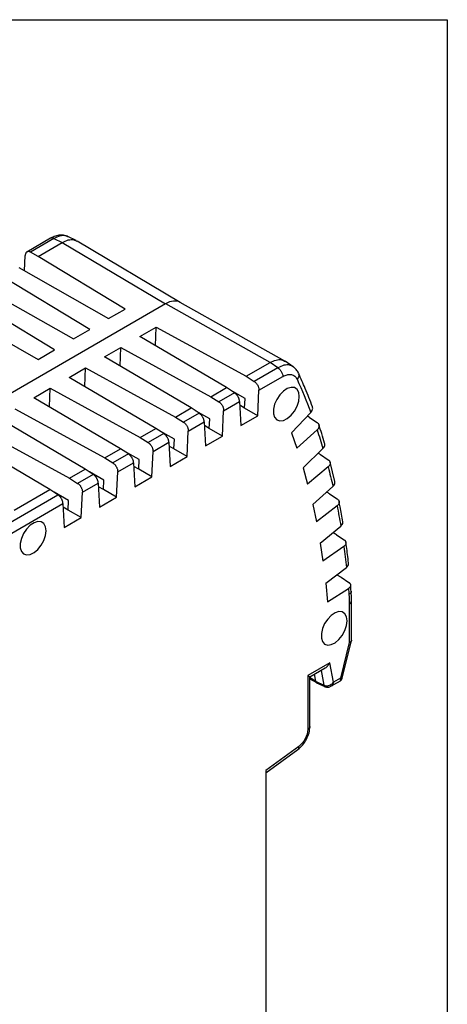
# Model space of a CAD drawing. Header units: millimetres. Extents: x 10 to 410, y 10 to 314.
# Tile 21 of 21: x 380 to 410, y 247 to 314. Entities that reach past the tile are written whole.
import ezdxf

# ---------------------------------------------------------------- set-up
doc = ezdxf.new("R2010")
doc.units = ezdxf.units.MM
doc.header["$LTSCALE"] = 1.5
doc.layers.add('TEXT', color=140, linetype='Continuous', lineweight=25)

msp = doc.modelspace()

# ---------------------------------------------------------------- linework, layer by layer
for p, q in [((384.311, 299.29), (383.745, 299.561)), ((382.565, 299.451), (380.937, 298.511)), ((382.796, 299.436), (381.188, 298.508)), ((381.729, 298.22), (383.364, 299.163)), ((382.796, 299.436), (383.364, 299.163)), ((383.364, 299.163), (390.383, 294.992)), ((391.393, 295.085), (384.365, 299.261)), ((380.794, 297.23), (380.841, 298.286)), ((381.729, 298.22), (381.188, 298.508)), ((387.632, 294.627), (381.729, 298.22)), ((380.401, 297.453), (386.519, 293.985)), ((385.228, 293.239), (379.325, 296.832)), ((377.997, 296.065), (384.115, 292.597)), ((390.393, 294.986), (373.05, 284.974)), ((382.823, 291.851), (376.921, 295.444)), ((390.383, 294.992), (390.393, 294.986)), ((390.403, 294.98), (390.393, 294.986)), ((397.506, 290.999), (390.403, 294.98)), ((398.516, 291.092), (391.386, 295.089)), ((375.592, 294.677), (381.711, 291.209)), ((386.519, 293.985), (387.632, 294.627)), ((384.115, 292.597), (385.228, 293.239)), ((388.64, 292.76), (389.753, 293.403)), ((389.697, 292.139), (389.753, 293.403)), ((389.753, 293.403), (395.871, 290.056)), ((394.543, 289.289), (388.64, 292.76)), ((381.711, 291.209), (382.823, 291.851)), ((386.236, 291.372), (387.349, 292.015)), ((387.293, 290.751), (387.349, 292.015)), ((387.349, 292.015), (393.467, 288.668)), ((392.139, 287.901), (386.236, 291.372)), ((395.871, 290.056), (397.506, 290.999)), ((398.036, 290.638), (397.506, 290.999)), ((399.08, 290.709), (398.537, 291.079)), ((383.832, 289.984), (384.945, 290.627)), ((384.889, 289.363), (384.945, 290.627)), ((384.945, 290.627), (391.063, 287.28)), ((398.036, 290.638), (396.428, 289.71)), ((389.734, 286.513), (383.832, 289.984)), ((395.871, 290.056), (396.428, 289.71)), ((396.751, 289.102), (398.371, 290.037)), ((381.428, 288.596), (382.541, 289.239)), ((382.485, 287.975), (382.541, 289.239)), ((382.541, 289.239), (388.659, 285.892)), ((393.467, 288.668), (394.543, 289.289)), ((395.084, 288.934), (394.024, 288.322)), ((395.084, 288.934), (394.543, 289.289)), ((395.805, 288.547), (394.824, 289.104)), ((396.674, 287.376), (396.751, 289.102)), ((387.33, 285.125), (381.428, 288.596)), ((393.467, 288.668), (394.024, 288.322)), ((394.346, 287.714), (395.431, 288.34)), ((395.431, 288.34), (395.508, 286.702)), ((395.776, 287.895), (395.805, 288.547)), ((380.136, 287.851), (386.255, 284.504)), ((391.063, 287.28), (392.139, 287.901)), ((392.679, 287.546), (391.62, 286.935)), ((392.679, 287.546), (392.139, 287.901)), ((393.4, 287.16), (392.42, 287.716)), ((394.27, 285.988), (394.346, 287.714)), ((395.776, 287.895), (395.443, 288.088)), ((396.674, 287.376), (395.776, 287.895)), ((400.284, 287.597), (398.957, 286.218)), ((384.926, 283.737), (379.024, 287.209)), ((391.063, 287.28), (391.62, 286.935)), ((391.942, 286.326), (393.027, 286.952)), ((393.027, 286.952), (393.103, 285.314)), ((393.372, 286.507), (393.4, 287.16)), ((395.508, 286.702), (396.674, 287.376)), ((400.187, 287.26), (400.711, 286.909)), ((377.732, 286.463), (383.851, 283.116)), ((388.659, 285.892), (389.734, 286.513)), ((390.275, 286.158), (389.216, 285.547)), ((390.275, 286.158), (389.734, 286.513)), ((390.996, 285.772), (390.016, 286.328)), ((391.866, 284.6), (391.942, 286.326)), ((393.372, 286.507), (393.039, 286.7)), ((394.27, 285.988), (393.372, 286.507)), ((398.957, 286.218), (399.333, 285.159)), ((400.708, 286.403), (399.333, 285.159)), ((382.522, 282.349), (376.619, 285.821)), ((388.659, 285.892), (389.216, 285.547)), ((389.538, 284.938), (390.623, 285.564)), ((390.623, 285.564), (390.699, 283.926)), ((390.967, 285.12), (390.996, 285.772)), ((393.103, 285.314), (394.27, 285.988)), ((386.255, 284.504), (387.33, 285.125)), ((387.871, 284.77), (387.33, 285.125)), ((388.592, 284.384), (387.612, 284.941)), ((389.462, 283.212), (389.538, 284.938)), ((390.967, 285.12), (390.635, 285.312)), ((391.866, 284.6), (390.967, 285.12)), ((399.752, 283.838), (401.107, 285.146)), ((386.255, 284.504), (386.812, 284.159)), ((387.871, 284.77), (386.812, 284.159)), ((387.134, 283.55), (388.219, 284.177)), ((388.219, 284.177), (388.295, 282.539)), ((388.563, 283.732), (388.592, 284.384)), ((390.699, 283.926), (391.866, 284.6)), ((400.946, 284.723), (401.469, 284.374)), ((401.919, 282.889), (401.588, 284.206)), ((383.851, 283.116), (384.926, 283.737)), ((385.467, 283.382), (384.926, 283.737)), ((386.188, 282.996), (385.207, 283.553)), ((387.058, 281.824), (387.134, 283.55)), ((388.563, 283.732), (388.231, 283.924)), ((389.462, 283.212), (388.563, 283.732)), ((399.752, 283.838), (400.066, 282.721)), ((401.461, 283.887), (400.066, 282.721)), ((383.851, 283.116), (384.407, 282.771)), ((385.467, 283.382), (384.407, 282.771)), ((384.73, 282.162), (385.815, 282.789)), ((385.815, 282.789), (385.891, 281.151)), ((386.159, 282.344), (386.188, 282.996)), ((388.295, 282.539), (389.462, 283.212)), ((380.085, 280.943), (382.522, 282.349)), ((383.063, 281.995), (382.522, 282.349)), ((383.784, 281.608), (382.803, 282.165)), ((384.654, 280.436), (384.73, 282.162)), ((386.159, 282.344), (385.826, 282.536)), ((387.058, 281.824), (386.159, 282.344)), ((400.408, 281.331), (401.787, 282.565)), ((378.536, 279.381), (383.063, 281.995)), ((383.755, 280.956), (383.784, 281.608)), ((385.891, 281.151), (387.058, 281.824)), ((401.559, 282.059), (402.082, 281.711)), ((378.909, 278.802), (383.41, 281.401)), ((383.41, 281.401), (383.487, 279.763)), ((383.755, 280.956), (383.422, 281.148)), ((384.654, 280.436), (383.755, 280.956)), ((400.408, 281.331), (400.659, 280.16)), ((402.069, 281.243), (400.659, 280.16)), ((383.487, 279.763), (384.654, 280.436)), ((400.925, 278.705), (402.322, 279.861)), ((402.026, 279.275), (402.548, 278.928)), ((400.925, 278.705), (401.111, 277.483)), ((402.532, 278.481), (401.111, 277.483)), ((401.299, 275.968), (402.711, 277.042)), ((402.06, 276.547), (402.345, 276.38)), ((402.345, 276.38), (402.866, 276.034)), ((401.299, 275.968), (401.421, 274.699)), ((401.421, 274.699), (402.848, 275.609)), ((403.05, 272.094), (403.05, 274.773)), ((402.904, 274.569), (402.904, 271.937)), ((402.415, 269.514), (403.047, 272.066)), ((402.904, 271.937), (402.303, 269.51)), ((401.577, 270.56), (400.076, 269.693)), ((400.221, 269.608), (401.268, 270.213)), ((400.978, 270.045), (401.172, 269.032)), ((401.831, 269.237), (401.577, 270.56)), ((400.076, 269.693), (400.076, 266.026)), ((400.607, 269.312), (400.195, 269.555)), ((400.222, 266.231), (400.222, 269.609)), ((400.607, 269.278), (400.222, 269.506)), ((400.222, 269.471), (400.658, 269.211)), ((400.51, 269.775), (400.6, 269.306)), ((402.303, 269.51), (401.831, 269.237)), ((400.6, 269.306), (401.172, 269.032)), ((400.667, 269.206), (401.241, 268.935)), ((401.61, 268.94), (402.304, 269.341)), ((399.462, 264.864), (397.229, 263.235)), ((397.229, 263.078), (399.403, 264.664)), ((397.229, 263.235), (397.229, 244.151))]:
    msp.add_line(p, q)
at = {"flags": 128}
for points in [[(399.496, 288.678), (399.457, 288.956), (399.342, 289.164), (399.163, 289.284), (398.935, 289.304), (398.678, 289.224), (398.415, 289.049), (398.17, 288.796), (397.964, 288.488), (397.816, 288.151), (397.738, 287.815), (397.738, 287.511), (397.816, 287.265), (397.964, 287.099), (398.17, 287.029), (398.415, 287.059), (398.678, 287.188), (398.935, 287.404), (399.163, 287.688), (399.342, 288.014), (399.457, 288.354), (399.496, 288.678)], [(382.261, 279.545), (382.222, 279.823), (382.108, 280.031), (381.928, 280.151), (381.7, 280.171), (381.443, 280.091), (381.181, 279.916), (380.935, 279.664), (380.729, 279.355), (380.581, 279.018), (380.503, 278.682), (380.503, 278.378), (380.581, 278.132), (380.729, 277.967), (380.935, 277.896), (381.181, 277.926), (381.443, 278.055), (381.7, 278.271), (381.928, 278.555), (382.108, 278.881), (382.222, 279.222), (382.261, 279.545)], [(402.755, 273.412), (402.716, 273.691), (402.602, 273.899), (402.423, 274.018), (402.194, 274.039), (401.938, 273.958), (401.675, 273.784), (401.43, 273.531), (401.224, 273.222), (401.075, 272.885), (400.998, 272.55), (400.998, 272.245), (401.075, 271.999), (401.224, 271.834), (401.43, 271.763), (401.675, 271.793), (401.938, 271.922), (402.194, 272.138), (402.423, 272.422), (402.602, 272.749), (402.716, 273.089), (402.755, 273.412)]]:
    msp.add_lwpolyline(points, dxfattribs=at)
for centre, radius, start, end in [((402.804, 274.795), 0.248, 293.88347, 354.7972), ((399.262, 264.814), 0.206, 313.13643, 14.00961)]:
    msp.add_arc(centre, radius, start, end)
for centre, major_axis, ratio, start_param, end_param in [((390.393, 293.353), (1, 1.732), 0.577352, 0.007268, 0.785271), ((2341.226, -929.271), (3761.565, -2223.165), 0.01604, 2.122446, 2.122491), ((2339.457, -930.808), (3758.049, -2226.228), 0.015532, 2.121947, 2.122001), ((2337.666, -932.244), (3754.487, -2229.09), 0.014977, 2.121463, 2.121527), ((2335.859, -933.574), (3750.89, -2231.744), 0.014376, 2.120996, 2.121071)]:
    msp.add_ellipse(centre, major_axis=major_axis, ratio=ratio, start_param=start_param, end_param=end_param)
for points, knots in [([(383.751, 299.558), (383.67, 299.59), (383.502, 299.657), (383.212, 299.67), (382.891, 299.614), (382.676, 299.506), (382.565, 299.451)], [0, 0, 0, 0, 0.222831, 0.465691, 0.725007, 1, 1, 1, 1]), ([(383.736, 299.542), (383.684, 299.571), (383.533, 299.655), (383.205, 299.632), (382.933, 299.502), (382.796, 299.436)], [0, 0, 0, 0, 0.2077897, 0.6038633, 1, 1, 1, 1]), ([(382.796, 299.436), (382.751, 299.454), (382.664, 299.49), (382.598, 299.462), (382.566, 299.449)], [0, 0, 0, 0, 0.517735, 1, 1, 1, 1]), ([(383.364, 299.163), (383.5, 299.23), (383.771, 299.362), (384.119, 299.381), (384.287, 299.285), (384.356, 299.245)], [0, 0, 0, 0, 0.370247, 0.740456, 1, 1, 1, 1]), ([(381.188, 298.508), (381.174, 298.515), (381.146, 298.529), (381.105, 298.541), (381.056, 298.548), (381.002, 298.544), (380.948, 298.521), (380.902, 298.481), (380.869, 298.426), (380.847, 298.361), (380.843, 298.312), (380.841, 298.286)], [0, 0, 0, 0, 0.079776, 0.159612, 0.24069, 0.368776, 0.499867, 0.628006, 0.75917, 0.878847, 1, 1, 1, 1]), ([(397.506, 290.999), (397.645, 291.064), (397.924, 291.192), (398.289, 291.207), (398.466, 291.104), (398.546, 291.058)], [0, 0, 0, 0, 0.35434, 0.708644, 1, 1, 1, 1]), ([(399.096, 290.688), (399.009, 290.739), (398.826, 290.847), (398.453, 290.833), (398.175, 290.703), (398.036, 290.638)], [0, 0, 0, 0, 0.3088829, 0.6544139, 1, 1, 1, 1]), ([(398.036, 290.638), (398.077, 290.613), (398.163, 290.541), (398.281, 290.378), (398.357, 290.193), (398.371, 290.084), (398.371, 290.037)], [0, 0, 0, 0, 0.249991, 0.499997, 0.750003, 1.000009, 1.000009, 1.000009, 1.000009]), ([(398.371, 290.037), (398.423, 290.067), (398.528, 290.119), (398.655, 290.159), (398.752, 290.177), (398.848, 290.185), (399.006, 290.173), (399.199, 290.082), (399.308, 289.938), (399.348, 289.85)], [0, 0, 0, 0, 0.00021866, 0.00043732, 0.00054665, 0.00065598, 0.00087464, 0.00131196, 0.001749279, 0.001749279, 0.001749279, 0.001749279]), ([(399.446, 290.269), (399.399, 290.355), (399.305, 290.527), (399.163, 290.642), (399.092, 290.699)], [0, 0, 0, 0, 0.498399, 1, 1, 1, 1]), ([(399.443, 290.268), (399.458, 290.228), (399.489, 290.143), (399.456, 289.99), (399.384, 289.897), (399.348, 289.85)], [0, 0, 0, 0, 0.3080378, 0.6540189, 1, 1, 1, 1]), ([(400.392, 287.98), (400.234, 288.398), (399.939, 289.178), (399.601, 289.915), (399.443, 290.257)], [0, 0, 0, 0, 0.535603, 1, 1, 1, 1]), ([(396.428, 289.71), (396.444, 289.7), (396.476, 289.678), (396.523, 289.637), (396.569, 289.588), (396.613, 289.532), (396.653, 289.469), (396.688, 289.4), (396.717, 289.327), (396.738, 289.251), (396.751, 289.175), (396.751, 289.126), (396.751, 289.102)], [0, 0, 0, 0, 0.0873537, 0.1775051, 0.2704599, 0.366223, 0.4647988, 0.5661915, 0.6704048, 0.7774419, 0.8873061, 1, 1, 1, 1]), ([(395.431, 288.34), (395.43, 288.36), (395.427, 288.398), (395.413, 288.459), (395.395, 288.52), (395.371, 288.58), (395.343, 288.638), (395.311, 288.694), (395.276, 288.746), (395.239, 288.793), (395.2, 288.836), (395.161, 288.874), (395.122, 288.907), (395.096, 288.925), (395.084, 288.934)], [0, 0, 0, 0, 0.0941151, 0.1862633, 0.2764461, 0.3646655, 0.4509233, 0.5352215, 0.6175625, 0.6979486, 0.7763824, 0.8528668, 0.9274049, 1, 1, 1, 1]), ([(394.024, 288.322), (394.04, 288.312), (394.072, 288.291), (394.119, 288.249), (394.165, 288.2), (394.209, 288.144), (394.249, 288.081), (394.284, 288.012), (394.313, 287.939), (394.334, 287.863), (394.347, 287.787), (394.347, 287.738), (394.346, 287.714)], [0, 0, 0, 0, 0.087354, 0.177505, 0.27046, 0.366223, 0.464799, 0.566191, 0.670405, 0.777442, 0.887306, 1, 1, 1, 1]), ([(393.027, 286.952), (393.026, 286.972), (393.022, 287.01), (393.009, 287.071), (392.991, 287.132), (392.967, 287.192), (392.938, 287.25), (392.906, 287.306), (392.871, 287.358), (392.834, 287.406), (392.796, 287.449), (392.757, 287.486), (392.718, 287.519), (392.692, 287.537), (392.679, 287.546)], [0, 0, 0, 0, 0.094115, 0.186263, 0.276446, 0.364666, 0.450923, 0.535222, 0.617562, 0.697949, 0.776382, 0.852867, 0.927405, 1, 1, 1, 1]), ([(400.284, 287.597), (400.319, 287.641), (400.392, 287.732), (400.427, 287.873), (400.4, 287.949), (400.388, 287.979)], [0, 0, 0, 0, 0.358955, 0.745295, 1, 1, 1, 1]), ([(391.62, 286.935), (391.636, 286.924), (391.668, 286.903), (391.715, 286.861), (391.761, 286.812), (391.804, 286.756), (391.844, 286.693), (391.88, 286.624), (391.909, 286.551), (391.93, 286.475), (391.942, 286.399), (391.942, 286.351), (391.942, 286.326)], [0, 0, 0, 0, 0.0873537, 0.1775051, 0.2704599, 0.366223, 0.4647988, 0.5661915, 0.6704048, 0.7774419, 0.8873061, 1, 1, 1, 1]), ([(400.711, 286.909), (400.726, 286.898), (400.756, 286.876), (400.792, 286.836), (400.82, 286.791), (400.838, 286.741), (400.847, 286.687), (400.843, 286.63), (400.828, 286.571), (400.801, 286.513), (400.762, 286.455), (400.726, 286.421), (400.708, 286.403)], [0, 0, 0, 0, 0.0908696, 0.1837602, 0.2786751, 0.3756176, 0.4745905, 0.5755966, 0.6786383, 0.783718, 0.890838, 1, 1, 1, 1]), ([(390.623, 285.564), (390.621, 285.584), (390.618, 285.622), (390.605, 285.683), (390.587, 285.744), (390.563, 285.804), (390.534, 285.863), (390.502, 285.918), (390.467, 285.97), (390.43, 286.018), (390.392, 286.061), (390.353, 286.098), (390.314, 286.132), (390.288, 286.149), (390.275, 286.158)], [0, 0, 0, 0, 0.0941151, 0.1862633, 0.2764461, 0.3646655, 0.4509233, 0.5352215, 0.6175625, 0.6979486, 0.7763824, 0.8528668, 0.9274049, 1, 1, 1, 1]), ([(401.223, 285.495), (401.16, 285.717), (401.039, 286.146), (400.894, 286.555), (400.824, 286.752)], [0, 0, 0, 0, 0.516072, 1, 1, 1, 1]), ([(389.216, 285.547), (389.232, 285.536), (389.264, 285.515), (389.311, 285.473), (389.357, 285.424), (389.4, 285.368), (389.44, 285.305), (389.475, 285.236), (389.504, 285.163), (389.525, 285.087), (389.538, 285.011), (389.538, 284.963), (389.538, 284.938)], [0, 0, 0, 0, 0.087354, 0.177505, 0.27046, 0.366223, 0.464799, 0.566191, 0.670405, 0.777442, 0.887306, 1, 1, 1, 1]), ([(401.107, 285.146), (401.142, 285.188), (401.216, 285.275), (401.254, 285.404), (401.23, 285.472), (401.222, 285.495)], [0, 0, 0, 0, 0.379295, 0.787526, 1, 1, 1, 1]), ([(386.812, 284.159), (386.827, 284.148), (386.859, 284.127), (386.906, 284.085), (386.952, 284.036), (386.996, 283.98), (387.036, 283.917), (387.071, 283.848), (387.1, 283.775), (387.121, 283.7), (387.134, 283.623), (387.134, 283.575), (387.134, 283.55)], [0, 0, 0, 0, 0.087354, 0.177505, 0.27046, 0.366223, 0.464799, 0.566191, 0.670405, 0.777442, 0.887306, 1, 1, 1, 1]), ([(388.219, 284.177), (388.217, 284.196), (388.214, 284.234), (388.201, 284.295), (388.182, 284.356), (388.158, 284.416), (388.13, 284.475), (388.098, 284.53), (388.063, 284.582), (388.026, 284.63), (387.988, 284.673), (387.949, 284.711), (387.91, 284.744), (387.884, 284.762), (387.871, 284.77)], [0, 0, 0, 0, 0.094115, 0.186263, 0.276446, 0.364666, 0.450923, 0.535222, 0.617562, 0.697949, 0.776382, 0.852867, 0.927405, 1, 1, 1, 1]), ([(401.469, 284.374), (401.484, 284.363), (401.514, 284.341), (401.549, 284.302), (401.577, 284.257), (401.595, 284.209), (401.603, 284.157), (401.599, 284.102), (401.583, 284.046), (401.555, 283.99), (401.515, 283.936), (401.479, 283.903), (401.461, 283.887)], [0, 0, 0, 0, 0.09087, 0.18376, 0.278675, 0.375618, 0.474591, 0.575597, 0.678638, 0.783718, 0.890838, 1, 1, 1, 1]), ([(385.815, 282.789), (385.813, 282.808), (385.81, 282.846), (385.797, 282.907), (385.778, 282.968), (385.754, 283.028), (385.726, 283.087), (385.694, 283.142), (385.659, 283.194), (385.622, 283.242), (385.584, 283.285), (385.545, 283.323), (385.506, 283.356), (385.48, 283.374), (385.467, 283.382)], [0, 0, 0, 0, 0.094115, 0.186263, 0.276446, 0.364666, 0.450923, 0.535222, 0.617562, 0.697949, 0.776382, 0.852867, 0.927405, 1, 1, 1, 1]), ([(401.787, 282.565), (401.823, 282.604), (401.898, 282.687), (401.938, 282.806), (401.916, 282.868), (401.909, 282.887)], [0, 0, 0, 0, 0.393195, 0.816388, 1, 1, 1, 1]), ([(384.407, 282.771), (384.423, 282.76), (384.455, 282.739), (384.502, 282.697), (384.548, 282.649), (384.592, 282.592), (384.632, 282.529), (384.667, 282.46), (384.696, 282.387), (384.717, 282.312), (384.73, 282.235), (384.73, 282.187), (384.73, 282.162)], [0, 0, 0, 0, 0.087354, 0.177505, 0.27046, 0.366223, 0.464799, 0.566191, 0.670405, 0.777442, 0.887306, 1, 1, 1, 1]), ([(383.41, 281.401), (383.409, 281.42), (383.406, 281.458), (383.393, 281.519), (383.374, 281.58), (383.35, 281.641), (383.322, 281.699), (383.29, 281.754), (383.255, 281.806), (383.218, 281.854), (383.179, 281.897), (383.14, 281.935), (383.101, 281.968), (383.076, 281.986), (383.063, 281.995)], [0, 0, 0, 0, 0.094115, 0.186263, 0.276446, 0.364666, 0.450923, 0.535222, 0.617562, 0.697949, 0.776382, 0.852867, 0.927405, 1, 1, 1, 1]), ([(402.082, 281.711), (402.097, 281.7), (402.127, 281.678), (402.162, 281.639), (402.189, 281.596), (402.207, 281.549), (402.214, 281.499), (402.21, 281.447), (402.194, 281.393), (402.165, 281.341), (402.124, 281.289), (402.088, 281.259), (402.069, 281.243)], [0, 0, 0, 0, 0.09087, 0.18376, 0.278675, 0.375618, 0.474591, 0.575597, 0.678638, 0.783718, 0.890838, 1, 1, 1, 1]), ([(402.453, 280.15), (402.399, 280.498), (402.325, 280.966), (402.228, 281.417), (402.203, 281.533)], [0, 0, 0, 0, 0.742082, 1, 1, 1, 1]), ([(402.322, 279.861), (402.359, 279.898), (402.435, 279.975), (402.475, 280.083), (402.457, 280.137), (402.453, 280.15)], [0, 0, 0, 0, 0.4168075, 0.8654134, 1, 1, 1, 1]), ([(402.548, 278.928), (402.563, 278.917), (402.592, 278.896), (402.628, 278.858), (402.655, 278.816), (402.672, 278.77), (402.679, 278.722), (402.675, 278.672), (402.658, 278.621), (402.629, 278.572), (402.588, 278.524), (402.551, 278.496), (402.532, 278.481)], [0, 0, 0, 0, 0.09087, 0.18376, 0.278675, 0.375618, 0.474591, 0.575597, 0.678638, 0.783718, 0.890838, 1, 1, 1, 1]), ([(402.849, 277.306), (402.838, 277.419), (402.792, 277.907), (402.722, 278.379), (402.668, 278.74)], [0, 0, 0, 0, 0.232553, 1, 1, 1, 1]), ([(402.711, 277.042), (402.748, 277.076), (402.824, 277.149), (402.866, 277.247), (402.85, 277.297), (402.847, 277.306)], [0, 0, 0, 0, 0.433004, 0.899042, 1, 1, 1, 1]), ([(402.866, 276.034), (402.88, 276.024), (402.91, 276.002), (402.945, 275.965), (402.972, 275.924), (402.99, 275.881), (402.996, 275.834), (402.991, 275.787), (402.974, 275.739), (402.945, 275.693), (402.904, 275.648), (402.867, 275.622), (402.848, 275.609)], [0, 0, 0, 0, 0.0908696, 0.1837602, 0.2786751, 0.3756176, 0.4745905, 0.5755966, 0.6786383, 0.783718, 0.890838, 1, 1, 1, 1]), ([(403.021, 275.437), (403.023, 275.431), (403.037, 275.386), (402.996, 275.297), (402.919, 275.231), (402.881, 275.198)], [0, 0, 0, 0, 0.076773, 0.538386, 1, 1, 1, 1]), ([(403.021, 275.437), (403.015, 275.564), (403.008, 275.702), (402.994, 275.836), (402.993, 275.846)], [0, 0, 0, 0, 0.925612, 1, 1, 1, 1]), ([(403.05, 274.773), (403.05, 274.875), (403.048, 275.101), (403.034, 275.32), (403.026, 275.44)], [0, 0, 0, 0, 0.4522819, 1, 1, 1, 1]), ([(403.048, 272.094), (403.049, 272.092), (403.059, 272.063), (403.029, 272.021), (402.979, 271.971), (402.93, 271.948), (402.904, 271.937)], [0, 0, 0, 0, 0.032689, 0.437666, 0.699339, 1, 1, 1, 1]), ([(401.268, 270.214), (401.272, 270.215), (401.34, 270.248), (401.457, 270.36), (401.537, 270.493), (401.577, 270.56)], [0, 0, 0, 0, 0.030488, 0.52006, 1, 1, 1, 1]), ([(400.221, 269.609), (400.221, 269.609), (400.227, 269.605), (400.188, 269.628), (400.113, 269.671), (400.076, 269.693)], [0, 0, 0, 0, 0.029543, 0.516112, 1, 1, 1, 1]), ([(402.271, 269.322), (402.29, 269.334), (402.327, 269.358), (402.369, 269.407), (402.399, 269.459), (402.41, 269.496), (402.415, 269.513)], [0, 0, 0, 0, 0.27156, 0.532833, 0.77716, 1, 1, 1, 1]), ([(402.271, 269.323), (402.272, 269.324), (402.302, 269.328), (402.324, 269.386), (402.311, 269.466), (402.303, 269.51)], [0, 0, 0, 0, 0.020286, 0.471222, 1, 1, 1, 1]), ([(402.303, 269.51), (402.341, 269.503), (402.402, 269.492), (402.407, 269.509), (402.409, 269.515)], [0, 0, 0, 0, 0.619409, 1, 1, 1, 1]), ([(400.607, 269.278), (400.614, 269.262), (400.628, 269.229), (400.655, 269.215), (400.668, 269.209)], [0, 0, 0, 0, 0.518915, 1, 1, 1, 1]), ([(401.172, 269.032), (401.188, 269.026), (401.219, 269.012), (401.272, 269), (401.327, 268.993), (401.385, 268.994), (401.445, 269.001), (401.522, 269.02), (401.619, 269.06), (401.735, 269.132), (401.798, 269.201), (401.831, 269.237)], [0, 0, 0, 0, 0.079186, 0.158842, 0.239064, 0.31995, 0.401593, 0.484083, 0.63725, 0.809173, 1, 1, 1, 1]), ([(401.172, 269.032), (401.18, 269.009), (401.195, 268.963), (401.229, 268.944), (401.245, 268.935)], [0, 0, 0, 0, 0.5211047, 1, 1, 1, 1]), ([(401.245, 268.934), (401.282, 268.92), (401.355, 268.895), (401.466, 268.896), (401.565, 268.919), (401.62, 268.948), (401.646, 268.961)], [0, 0, 0, 0, 0.280012, 0.542636, 0.781532, 1, 1, 1, 1]), ([(401.831, 269.237), (401.809, 269.176), (401.767, 269.065), (401.691, 268.975), (401.647, 268.962), (401.645, 268.962)], [0, 0, 0, 0, 0.531829, 0.983807, 1, 1, 1, 1]), ([(399.989, 265.358), (400.055, 265.503), (400.189, 265.796), (400.211, 266.084), (400.222, 266.231)], [0, 0, 0, 0, 0.493623, 1, 1, 1, 1]), ([(400.22, 266.23), (400.22, 266.228), (400.232, 266.19), (400.19, 266.112), (400.114, 266.055), (400.076, 266.026)], [0, 0, 0, 0, 0.033022, 0.516511, 1, 1, 1, 1]), ([(399.403, 264.664), (399.517, 264.76), (399.743, 264.95), (399.907, 265.223), (399.989, 265.358)], [0, 0, 0, 0, 0.504374, 1, 1, 1, 1]), ([(399.986, 265.36), (399.983, 265.359), (399.975, 265.356), (399.926, 265.377), (399.9, 265.388)], [0, 0, 0, 0, 0.485346, 1, 1, 1, 1])]:
    msp.add_open_spline(points, degree=3, knots=knots)
for points in [[(399.348, 289.85), (399.683, 289.119), (399.993, 288.373), (400.284, 287.597)], [(400.708, 286.403), (400.848, 285.986), (400.979, 285.575), (401.107, 285.146)], [(401.461, 283.887), (401.577, 283.447), (401.683, 283.015), (401.787, 282.565)], [(402.069, 281.243), (402.161, 280.783), (402.243, 280.331), (402.322, 279.861)], [(402.532, 278.481), (402.599, 278.002), (402.657, 277.531), (402.711, 277.042)], [(402.848, 275.609), (402.86, 275.467), (402.87, 275.342), (402.881, 275.198)], [(402.881, 275.198), (402.896, 274.993), (402.904, 274.784), (402.904, 274.569)], [(400.6, 269.306), (400.602, 269.296), (400.604, 269.287), (400.607, 269.278)], [(400.076, 266.026), (400.076, 265.83), (400.013, 265.6), (399.9, 265.388)], [(399.9, 265.388), (399.788, 265.175), (399.63, 264.987), (399.462, 264.864)]]:
    msp.add_open_spline(points, degree=3)
at = {"layer": 'TEXT'}
for p, q in [((9.525, 314.325), (409.575, 314.325)), ((409.575, 314.325), (409.575, 9.525))]:
    msp.add_line(p, q, dxfattribs=at)

doc.saveas('drawing.dxf')
